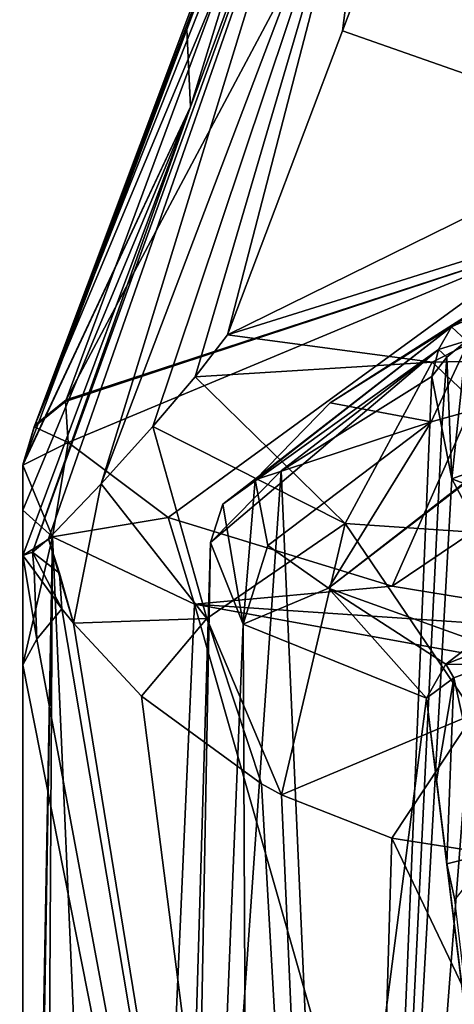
# Model space of a CAD drawing. Header units: millimetres. Extents: x -348 to 175, y 0 to 247.
# Tile 152 of 196: x 128 to 134, y 82 to 97. Entities that reach past the tile are written whole.
import ezdxf

# ---------------------------------------------------------------- set-up
doc = ezdxf.new("R2010")
doc.units = ezdxf.units.MM
doc.header["$LTSCALE"] = 65.185185
for name, color, linetype in [('1023', 7, 'CONTINUOUS'), ('1024', 7, 'CONTINUOUS'), ('1025', 7, 'CONTINUOUS'), ('1026', 7, 'CONTINUOUS'), ('1031', 7, 'CONTINUOUS'), ('1032', 7, 'CONTINUOUS'), ('1038', 7, 'CONTINUOUS'), ('1042', 7, 'CONTINUOUS'), ('1043', 7, 'CONTINUOUS'), ('1044', 7, 'CONTINUOUS'), ('1056', 7, 'CONTINUOUS'), ('1057', 7, 'CONTINUOUS'), ('1058', 7, 'CONTINUOUS'), ('1059', 7, 'CONTINUOUS'), ('1182', 7, 'CONTINUOUS'), ('1183', 7, 'CONTINUOUS'), ('1189', 7, 'CONTINUOUS'), ('1190', 7, 'CONTINUOUS'), ('1191', 7, 'CONTINUOUS'), ('1192', 7, 'CONTINUOUS'), ('1214', 7, 'CONTINUOUS'), ('1216', 7, 'CONTINUOUS'), ('1512', 7, 'CONTINUOUS'), ('1516', 7, 'CONTINUOUS')]:
    doc.layers.add(name, color=color, linetype=linetype)

msp = doc.modelspace()

# ---------------------------------------------------------------- linework, layer by layer
at = {"layer": '1023', "color": 7, "linetype": 'CONTINUOUS', "true_color": 0xe0f2ff}
for points in [[(132.635, 102.304, 70.101), (130.409, 96.393, 36.795), (130.462, 95.282, 37.576), (132.635, 102.304, 70.101)], [(132.668, 101.21, 70.598), (132.635, 102.304, 70.101), (130.462, 95.282, 37.576), (132.668, 101.21, 70.598)], [(130.409, 96.393, 36.795), (128.057, 90.151, 1.586), (130.462, 95.282, 37.576), (130.409, 96.393, 36.795)], [(128.049, 89.479, 1.467), (128.049, 88.828, 1.467), (130.462, 95.282, 37.576), (128.049, 89.479, 1.467)], [(128.049, 90.13, 1.467), (128.049, 89.479, 1.467), (130.462, 95.282, 37.576), (128.049, 90.13, 1.467)], [(128.053, 90.141, 1.527), (128.049, 90.13, 1.467), (130.462, 95.282, 37.576), (128.053, 90.141, 1.527)], [(128.057, 90.151, 1.586), (128.053, 90.141, 1.527), (130.462, 95.282, 37.576), (128.057, 90.151, 1.586)]]:
    msp.add_3dface(points, dxfattribs=at)
at = {"layer": '1024', "color": 7, "linetype": 'CONTINUOUS', "true_color": 0xe0f2ff}
for points in [[(135.541, 93.304, 0.635), (128.673, 91.065, 1.383), (136.686, 106.103, 78.08), (135.541, 93.304, 0.635)], [(128.673, 91.065, 1.383), (130.978, 97.275, 36.513), (136.686, 106.103, 78.08), (128.673, 91.065, 1.383)]]:
    msp.add_3dface(points, dxfattribs=at)
at = {"layer": '1025', "color": 7, "linetype": 'CONTINUOUS', "true_color": 0xe0f2ff}
for points in [[(134.159, 100.357, 70.71), (136.879, 94.891, 27.723), (137.797, 103.409, 78.91), (134.159, 100.357, 70.71)], [(132.654, 96.375, 48.644), (136.879, 94.891, 27.723), (134.153, 100.346, 70.654), (132.654, 96.375, 48.644)], [(134.153, 100.346, 70.654), (136.879, 94.891, 27.723), (134.159, 100.357, 70.71), (134.153, 100.346, 70.654)], [(130.998, 92.001, 24.301), (136.879, 94.891, 27.723), (132.654, 96.375, 48.644), (130.998, 92.001, 24.301)]]:
    msp.add_3dface(points, dxfattribs=at)
at = {"layer": '1026', "color": 7, "linetype": 'CONTINUOUS', "true_color": 0xe0f2ff}
for points in [[(128.049, 89.479, 1.467), (128.049, 90.13, 1.467), (128.477, 89.098, -4.556), (128.049, 89.479, 1.467)], [(128.049, 88.828, 1.467), (128.049, 89.479, 1.467), (128.477, 89.098, -4.556), (128.049, 88.828, 1.467)], [(128.004, 63.6, 0.434), (128.021, 63.6, 0.951), (128.477, 89.098, -4.556), (128.004, 63.6, 0.434)], [(128.329, 64.051, -3.788), (128.004, 63.6, 0.434), (128.477, 89.098, -4.556), (128.329, 64.051, -3.788)], [(128.021, 63.6, 0.951), (128.049, 63.6, 1.467), (128.477, 89.098, -4.556), (128.021, 63.6, 0.951)], [(128.049, 87.258, 1.467), (128.049, 88.828, 1.467), (128.477, 89.098, -4.556), (128.049, 87.258, 1.467)], [(128.049, 63.6, 1.467), (128.049, 87.258, 1.467), (128.477, 89.098, -4.556), (128.049, 63.6, 1.467)], [(129.513, 65.474, -8.018), (128.329, 64.051, -3.788), (128.477, 89.098, -4.556), (129.513, 65.474, -8.018)], [(130.521, 88.127, -10.225), (129.513, 65.474, -8.018), (128.477, 89.098, -4.556), (130.521, 88.127, -10.225)], [(128.252, 87.624, 3.321), (128.049, 88.828, 1.467), (128.049, 87.258, 1.467), (128.252, 87.624, 3.321)], [(128.049, 88.828, 1.467), (128.252, 87.624, 3.321), (128.213, 88.615, 3.053), (128.049, 88.828, 1.467)], [(128.252, 87.624, 3.321), (128.613, 88.064, 5.156), (128.213, 88.615, 3.053), (128.252, 87.624, 3.321)], [(135.816, 69.577, -16.817), (129.513, 65.474, -8.018), (130.521, 88.127, -10.225), (135.816, 69.577, -16.817)], [(138.662, 86.651, -18.853), (135.816, 69.577, -16.817), (130.521, 88.127, -10.225), (138.662, 86.651, -18.853)]]:
    msp.add_3dface(points, dxfattribs=at)
at = {"layer": '1031', "color": 7, "linetype": 'CONTINUOUS', "true_color": 0xe0f2ff}
for points in [[(135.541, 93.304, 0.635), (142.7, 94.665, 0.162), (133.368, 88.389, -13.576), (135.541, 93.304, 0.635)], [(133.368, 88.389, -13.576), (142.7, 94.665, 0.162), (138.058, 87.62, -17.873), (133.368, 88.389, -13.576)], [(128.669, 91.055, 1.323), (135.541, 93.304, 0.635), (128.665, 91.044, 1.261), (128.669, 91.055, 1.323)], [(128.665, 91.044, 1.261), (135.541, 93.304, 0.635), (128.701, 90.456, -2.017), (128.665, 91.044, 1.261)], [(128.673, 91.065, 1.383), (135.541, 93.304, 0.635), (128.669, 91.055, 1.323), (128.673, 91.065, 1.383)], [(128.701, 90.456, -2.017), (135.541, 93.304, 0.635), (130.144, 89.373, -8.07), (128.701, 90.456, -2.017)], [(130.144, 89.373, -8.07), (135.541, 93.304, 0.635), (133.368, 88.389, -13.576), (130.144, 89.373, -8.07)]]:
    msp.add_3dface(points, dxfattribs=at)
at = {"layer": '1032', "color": 7, "linetype": 'CONTINUOUS', "true_color": 0xe0f2ff}
for points in [[(128.613, 88.064, 5.156), (128.252, 87.624, 3.321), (132.734, 63.6, 13.633), (128.613, 88.064, 5.156)], [(128.778, 87.854, 5.798), (128.613, 88.064, 5.156), (132.734, 63.6, 13.633), (128.778, 87.854, 5.798)], [(129.76, 86.806, 8.623), (128.778, 87.854, 5.798), (132.734, 63.6, 13.633), (129.76, 86.806, 8.623)], [(128.252, 87.624, 3.321), (128.049, 87.258, 1.467), (132.734, 63.6, 13.633), (128.252, 87.624, 3.321)], [(128.049, 87.258, 1.467), (128.049, 63.6, 1.467), (132.734, 63.6, 13.633), (128.049, 87.258, 1.467)], [(131.486, 85.545, 11.884), (129.76, 86.806, 8.623), (132.734, 63.6, 13.633), (131.486, 85.545, 11.884)], [(131.776, 85.389, 12.324), (131.486, 85.545, 11.884), (132.734, 63.6, 13.633), (131.776, 85.389, 12.324)], [(133.36, 84.765, 14.392), (131.776, 85.389, 12.324), (132.734, 63.6, 13.633), (133.36, 84.765, 14.392)], [(143.482, 63.6, 21.012), (133.36, 84.765, 14.392), (132.734, 63.6, 13.633), (143.482, 63.6, 21.012)], [(135.193, 84.476, 16.271), (133.36, 84.765, 14.392), (143.482, 63.6, 21.012), (135.193, 84.476, 16.271)]]:
    msp.add_3dface(points, dxfattribs=at)
at = {"layer": '1038', "color": 7, "linetype": 'CONTINUOUS', "true_color": 0xe0f2ff}
for points in [[(132.668, 101.21, 70.598), (130.462, 95.282, 37.576), (128.19, 88.878, 3.13), (132.668, 101.21, 70.598)], [(128.417, 89.07, 5.375), (132.668, 101.21, 70.598), (128.19, 88.878, 3.13), (128.417, 89.07, 5.375)], [(129.176, 89.861, 11.902), (132.668, 101.21, 70.598), (128.417, 89.07, 5.375), (129.176, 89.861, 11.902)], [(133.166, 100.364, 70.717), (132.668, 101.21, 70.598), (129.176, 89.861, 11.902), (133.166, 100.364, 70.717)], [(129.923, 90.685, 17.398), (133.166, 100.364, 70.717), (129.176, 89.861, 11.902), (129.923, 90.685, 17.398)], [(130.532, 91.4, 21.422), (133.166, 100.364, 70.717), (129.923, 90.685, 17.398), (130.532, 91.4, 21.422)], [(130.998, 92.001, 24.301), (133.166, 100.364, 70.717), (130.532, 91.4, 21.422), (130.998, 92.001, 24.301)], [(130.998, 92.001, 24.301), (132.654, 96.375, 48.644), (133.166, 100.364, 70.717), (130.998, 92.001, 24.301)], [(132.654, 96.375, 48.644), (134.153, 100.346, 70.654), (133.166, 100.364, 70.717), (132.654, 96.375, 48.644)], [(130.462, 95.282, 37.576), (128.049, 88.828, 1.467), (128.19, 88.878, 3.13), (130.462, 95.282, 37.576)]]:
    msp.add_3dface(points, dxfattribs=at)
at = {"layer": '1042', "color": 7, "linetype": 'CONTINUOUS', "true_color": 0xe0f2ff}
for points in [[(128.665, 91.044, 1.261), (128.701, 90.456, -2.017), (128.214, 90.681, 1.357), (128.665, 91.044, 1.261)], [(128.701, 90.456, -2.017), (128.049, 90.13, 1.467), (128.214, 90.681, 1.357), (128.701, 90.456, -2.017)], [(128.477, 89.098, -4.556), (128.049, 90.13, 1.467), (128.701, 90.456, -2.017), (128.477, 89.098, -4.556)], [(128.477, 89.098, -4.556), (128.701, 90.456, -2.017), (130.144, 89.373, -8.07), (128.477, 89.098, -4.556)], [(130.521, 88.127, -10.225), (128.477, 89.098, -4.556), (130.144, 89.373, -8.07), (130.521, 88.127, -10.225)], [(130.521, 88.127, -10.225), (130.144, 89.373, -8.07), (133.368, 88.389, -13.576), (130.521, 88.127, -10.225)], [(130.521, 88.127, -10.225), (133.368, 88.389, -13.576), (138.058, 87.62, -17.873), (130.521, 88.127, -10.225)], [(138.662, 86.651, -18.853), (130.521, 88.127, -10.225), (138.058, 87.62, -17.873), (138.662, 86.651, -18.853)]]:
    msp.add_3dface(points, dxfattribs=at)
at = {"layer": '1043', "color": 7, "linetype": 'CONTINUOUS', "true_color": 0xe0f2ff}
for points in [[(128.673, 91.065, 1.383), (128.669, 91.055, 1.323), (128.214, 90.681, 1.357), (128.673, 91.065, 1.383)], [(128.673, 91.065, 1.383), (128.214, 90.681, 1.357), (128.222, 90.703, 1.478), (128.673, 91.065, 1.383)], [(128.669, 91.055, 1.323), (128.665, 91.044, 1.261), (128.214, 90.681, 1.357), (128.669, 91.055, 1.323)], [(128.049, 90.13, 1.467), (128.053, 90.141, 1.527), (128.222, 90.703, 1.478), (128.049, 90.13, 1.467)], [(128.214, 90.681, 1.357), (128.049, 90.13, 1.467), (128.222, 90.703, 1.478), (128.214, 90.681, 1.357)], [(128.053, 90.141, 1.527), (128.057, 90.151, 1.586), (128.222, 90.703, 1.478), (128.053, 90.141, 1.527)]]:
    msp.add_3dface(points, dxfattribs=at)
at = {"layer": '1044', "color": 7, "linetype": 'CONTINUOUS', "true_color": 0xe0f2ff}
for points in [[(133.162, 103.178, 69.911), (130.978, 97.275, 36.513), (128.222, 90.703, 1.478), (133.162, 103.178, 69.911)], [(133.162, 103.178, 69.911), (128.222, 90.703, 1.478), (132.774, 102.815, 70.001), (133.162, 103.178, 69.911)], [(128.222, 90.703, 1.478), (132.635, 102.304, 70.101), (132.774, 102.815, 70.001), (128.222, 90.703, 1.478)], [(132.635, 102.304, 70.101), (128.222, 90.703, 1.478), (130.409, 96.393, 36.795), (132.635, 102.304, 70.101)], [(130.978, 97.275, 36.513), (128.673, 91.065, 1.383), (128.222, 90.703, 1.478), (130.978, 97.275, 36.513)], [(128.057, 90.151, 1.586), (130.409, 96.393, 36.795), (128.222, 90.703, 1.478), (128.057, 90.151, 1.586)]]:
    msp.add_3dface(points, dxfattribs=at)
at = {"layer": '1056', "color": 7, "linetype": 'CONTINUOUS', "true_color": 0xe0f2ff}
for points in [[(136.879, 94.891, 27.723), (130.998, 92.001, 24.301), (140.781, 95.061, 25.805), (136.879, 94.891, 27.723)], [(140.781, 95.061, 25.805), (130.998, 92.001, 24.301), (133.941, 91.607, 21.152), (140.781, 95.061, 25.805)], [(140.781, 95.061, 25.805), (133.941, 91.607, 21.152), (142.847, 91.798, 22.347), (140.781, 95.061, 25.805)], [(142.847, 91.798, 22.347), (133.941, 91.607, 21.152), (136.715, 89.015, 19.065), (142.847, 91.798, 22.347)]]:
    msp.add_3dface(points, dxfattribs=at)
at = {"layer": '1057', "color": 7, "linetype": 'CONTINUOUS', "true_color": 0xe0f2ff}
for points in [[(130.998, 92.001, 24.301), (130.532, 91.4, 21.422), (133.941, 91.607, 21.152), (130.998, 92.001, 24.301)], [(133.941, 91.607, 21.152), (130.532, 91.4, 21.422), (132.69, 89.291, 16.697), (133.941, 91.607, 21.152)], [(136.715, 89.015, 19.065), (133.941, 91.607, 21.152), (132.69, 89.291, 16.697), (136.715, 89.015, 19.065)], [(130.532, 91.4, 21.422), (129.923, 90.685, 17.398), (132.69, 89.291, 16.697), (130.532, 91.4, 21.422)], [(129.923, 90.685, 17.398), (129.176, 89.861, 11.902), (130.698, 87.922, 11.481), (129.923, 90.685, 17.398)], [(132.69, 89.291, 16.697), (129.923, 90.685, 17.398), (130.698, 87.922, 11.481), (132.69, 89.291, 16.697)], [(128.778, 87.854, 5.798), (129.176, 89.861, 11.902), (128.417, 89.07, 5.375), (128.778, 87.854, 5.798)], [(129.176, 89.861, 11.902), (128.778, 87.854, 5.798), (130.698, 87.922, 11.481), (129.176, 89.861, 11.902)], [(131.776, 85.389, 12.324), (132.69, 89.291, 16.697), (130.698, 87.922, 11.481), (131.776, 85.389, 12.324)], [(132.69, 89.291, 16.697), (131.776, 85.389, 12.324), (134.549, 86.554, 16.113), (132.69, 89.291, 16.697)], [(136.715, 89.015, 19.065), (132.69, 89.291, 16.697), (134.549, 86.554, 16.113), (136.715, 89.015, 19.065)], [(128.778, 87.854, 5.798), (128.417, 89.07, 5.375), (128.58, 88.576, 5.28), (128.778, 87.854, 5.798)], [(128.613, 88.064, 5.156), (128.778, 87.854, 5.798), (128.58, 88.576, 5.28), (128.613, 88.064, 5.156)], [(128.778, 87.854, 5.798), (129.76, 86.806, 8.623), (130.698, 87.922, 11.481), (128.778, 87.854, 5.798)], [(129.76, 86.806, 8.623), (131.486, 85.545, 11.884), (130.698, 87.922, 11.481), (129.76, 86.806, 8.623)], [(131.486, 85.545, 11.884), (131.776, 85.389, 12.324), (130.698, 87.922, 11.481), (131.486, 85.545, 11.884)], [(131.776, 85.389, 12.324), (133.36, 84.765, 14.392), (134.549, 86.554, 16.113), (131.776, 85.389, 12.324)], [(133.36, 84.765, 14.392), (135.193, 84.476, 16.271), (134.549, 86.554, 16.113), (133.36, 84.765, 14.392)]]:
    msp.add_3dface(points, dxfattribs=at)
at = {"layer": '1058', "color": 7, "linetype": 'CONTINUOUS', "true_color": 0xe0f2ff}
for points in [[(128.417, 89.07, 5.375), (128.19, 88.878, 3.13), (128.58, 88.576, 5.28), (128.417, 89.07, 5.375)], [(128.049, 88.828, 1.467), (128.213, 88.615, 3.053), (128.19, 88.878, 3.13), (128.049, 88.828, 1.467)], [(128.213, 88.615, 3.053), (128.613, 88.064, 5.156), (128.19, 88.878, 3.13), (128.213, 88.615, 3.053)], [(128.19, 88.878, 3.13), (128.613, 88.064, 5.156), (128.58, 88.576, 5.28), (128.19, 88.878, 3.13)]]:
    msp.add_3dface(points, dxfattribs=at)
at = {"layer": '1059', "color": 7, "linetype": 'CONTINUOUS', "true_color": 0xe0f2ff}
for points in [[(131.769, 90.046, 6.358), (133.937, 91.401, 10.649), (132.86, 65.414, 10.213), (131.769, 90.046, 6.358)], [(133.937, 91.401, 10.649), (134.08, 90.663, 10.896), (132.86, 65.414, 10.213), (133.937, 91.401, 10.649)], [(138.528, 90.548, 15.514), (138.811, 91.379, 15.692), (132.86, 65.414, 10.213), (138.528, 90.548, 15.514)], [(132.86, 65.414, 10.213), (138.811, 91.379, 15.692), (140.143, 65.414, 17.348), (132.86, 65.414, 10.213)], [(134.08, 90.663, 10.896), (134.227, 89.93, 11.14), (132.86, 65.414, 10.213), (134.08, 90.663, 10.896)], [(137.884, 90.019, 15.034), (138.528, 90.548, 15.514), (132.86, 65.414, 10.213), (137.884, 90.019, 15.034)], [(130.75, 89.016, 1.805), (131.769, 90.046, 6.358), (130.052, 65.414, 0.412), (130.75, 89.016, 1.805)], [(130.052, 65.414, 0.412), (131.769, 90.046, 6.358), (132.86, 65.414, 10.213), (130.052, 65.414, 0.412)], [(136.62, 89.514, 13.939), (137.884, 90.019, 15.034), (132.86, 65.414, 10.213), (136.62, 89.514, 13.939)], [(134.227, 89.93, 11.14), (134.688, 89.075, 11.803), (132.86, 65.414, 10.213), (134.227, 89.93, 11.14)], [(135.447, 88.99, 12.731), (136.62, 89.514, 13.939), (132.86, 65.414, 10.213), (135.447, 88.99, 12.731)], [(134.688, 89.075, 11.803), (135.447, 88.99, 12.731), (132.86, 65.414, 10.213), (134.688, 89.075, 11.803)], [(130.32, 65.822, -3.222), (130.75, 89.016, 1.805), (130.052, 65.414, 0.412), (130.32, 65.822, -3.222)], [(131.222, 87.84, -4.732), (130.75, 89.016, 1.805), (130.32, 65.822, -3.222), (131.222, 87.84, -4.732)], [(131.318, 67.116, -6.878), (131.222, 87.84, -4.732), (130.32, 65.822, -3.222), (131.318, 67.116, -6.878)], [(133.859, 86.776, -10.75), (131.222, 87.84, -4.732), (131.318, 67.116, -6.878), (133.859, 86.776, -10.75)], [(135.864, 70.559, -13.89), (133.859, 86.776, -10.75), (131.318, 67.116, -6.878), (135.864, 70.559, -13.89)], [(134.004, 85.59, -11.02), (133.859, 86.776, -10.75), (135.864, 70.559, -13.89), (134.004, 85.59, -11.02)], [(134.154, 84.396, -11.289), (134.004, 85.59, -11.02), (135.864, 70.559, -13.89), (134.154, 84.396, -11.289)], [(134.269, 83.878, -11.471), (134.154, 84.396, -11.289), (135.864, 70.559, -13.89), (134.269, 83.878, -11.471)]]:
    msp.add_3dface(points, dxfattribs=at)
at = {"layer": '1182', "color": 7, "linetype": 'CONTINUOUS', "true_color": 0xe0f2ff}
for points in [[(132.472, 91.026, 6.147), (134.724, 92.458, 10.314), (134.219, 92.116, 10.594), (132.472, 91.026, 6.147)], [(130.93, 89.568, 1.681), (131.397, 89.917, 1.568), (134.219, 92.116, 10.594), (130.93, 89.568, 1.681)], [(134.034, 91.79, 10.658), (130.93, 89.568, 1.681), (134.219, 92.116, 10.594), (134.034, 91.79, 10.658)], [(131.397, 89.917, 1.568), (132.472, 91.026, 6.147), (134.219, 92.116, 10.594), (131.397, 89.917, 1.568)], [(131.769, 90.046, 6.358), (130.75, 89.016, 1.805), (134.034, 91.79, 10.658), (131.769, 90.046, 6.358)], [(130.75, 89.016, 1.805), (130.93, 89.568, 1.681), (134.034, 91.79, 10.658), (130.75, 89.016, 1.805)], [(133.937, 91.401, 10.649), (131.769, 90.046, 6.358), (134.034, 91.79, 10.658), (133.937, 91.401, 10.649)]]:
    msp.add_3dface(points, dxfattribs=at)
at = {"layer": '1183', "color": 7, "linetype": 'CONTINUOUS', "true_color": 0xe0f2ff}
for points in [[(131.222, 87.84, -4.732), (131.397, 89.917, 1.568), (130.93, 89.568, 1.681), (131.222, 87.84, -4.732)], [(131.397, 89.917, 1.568), (131.222, 87.84, -4.732), (131.576, 88.974, -3.399), (131.397, 89.917, 1.568)], [(130.75, 89.016, 1.805), (131.222, 87.84, -4.732), (130.93, 89.568, 1.681), (130.75, 89.016, 1.805)], [(131.576, 88.974, -3.399), (131.222, 87.84, -4.732), (132.451, 88.359, -6.68), (131.576, 88.974, -3.399)], [(131.222, 87.84, -4.732), (133.859, 86.776, -10.75), (132.451, 88.359, -6.68), (131.222, 87.84, -4.732)], [(132.451, 88.359, -6.68), (133.859, 86.776, -10.75), (134.14, 87.267, -10.875), (132.451, 88.359, -6.68)], [(134.573, 87.596, -10.795), (132.451, 88.359, -6.68), (134.14, 87.267, -10.875), (134.573, 87.596, -10.795)]]:
    msp.add_3dface(points, dxfattribs=at)
at = {"layer": '1189', "color": 7, "linetype": 'CONTINUOUS', "true_color": 0xe0f2ff}
for points in [[(135.036, 89.619, 11.883), (134.227, 89.93, 11.14), (134.907, 90.178, 11.515), (135.036, 89.619, 11.883)], [(134.688, 89.075, 11.803), (134.227, 89.93, 11.14), (135.036, 89.619, 11.883), (134.688, 89.075, 11.803)]]:
    msp.add_3dface(points, dxfattribs=at)
at = {"layer": '1190', "color": 7, "linetype": 'CONTINUOUS', "true_color": 0xe0f2ff}
for points in [[(134.439, 91.915, 10.931), (134.227, 89.93, 11.14), (134.152, 91.681, 10.84), (134.439, 91.915, 10.931)], [(134.907, 90.178, 11.515), (134.227, 89.93, 11.14), (134.439, 91.915, 10.931), (134.907, 90.178, 11.515)], [(134.08, 90.663, 10.896), (133.937, 91.401, 10.649), (134.152, 91.681, 10.84), (134.08, 90.663, 10.896)], [(134.227, 89.93, 11.14), (134.08, 90.663, 10.896), (134.152, 91.681, 10.84), (134.227, 89.93, 11.14)]]:
    msp.add_3dface(points, dxfattribs=at)
at = {"layer": '1191', "color": 7, "linetype": 'CONTINUOUS', "true_color": 0xe0f2ff}
for points in [[(134.255, 87.069, -11.055), (134.81, 84.557, -11.678), (134.768, 87.263, -11.101), (134.255, 87.069, -11.055)], [(133.859, 86.776, -10.75), (134.004, 85.59, -11.02), (134.255, 87.069, -11.055), (133.859, 86.776, -10.75)], [(134.004, 85.59, -11.02), (134.154, 84.396, -11.289), (134.255, 87.069, -11.055), (134.004, 85.59, -11.02)], [(134.154, 84.396, -11.289), (134.81, 84.557, -11.678), (134.255, 87.069, -11.055), (134.154, 84.396, -11.289)]]:
    msp.add_3dface(points, dxfattribs=at)
at = {"layer": '1192', "color": 7, "linetype": 'CONTINUOUS', "true_color": 0xe0f2ff}
msp.add_3dface([(134.154, 84.396, -11.289), (134.269, 83.878, -11.471), (134.81, 84.557, -11.678), (134.154, 84.396, -11.289)], dxfattribs=at)
at = {"layer": '1214', "color": 7, "linetype": 'CONTINUOUS', "true_color": 0xe0f2ff}
for points in [[(134.219, 92.116, 10.594), (134.724, 92.458, 10.314), (134.896, 92.423, 10.633), (134.219, 92.116, 10.594)], [(134.439, 91.915, 10.931), (134.219, 92.116, 10.594), (134.896, 92.423, 10.633), (134.439, 91.915, 10.931)], [(134.034, 91.79, 10.658), (134.219, 92.116, 10.594), (134.439, 91.915, 10.931), (134.034, 91.79, 10.658)], [(134.034, 91.79, 10.658), (134.439, 91.915, 10.931), (134.152, 91.681, 10.84), (134.034, 91.79, 10.658)], [(133.937, 91.401, 10.649), (134.034, 91.79, 10.658), (134.152, 91.681, 10.84), (133.937, 91.401, 10.649)]]:
    msp.add_3dface(points, dxfattribs=at)
at = {"layer": '1216', "color": 7, "linetype": 'CONTINUOUS', "true_color": 0xe0f2ff}
for points in [[(134.573, 87.596, -10.795), (134.14, 87.267, -10.875), (134.664, 87.471, -10.998), (134.573, 87.596, -10.795)], [(134.14, 87.267, -10.875), (134.768, 87.263, -11.101), (134.664, 87.471, -10.998), (134.14, 87.267, -10.875)], [(134.14, 87.267, -10.875), (133.859, 86.776, -10.75), (134.255, 87.069, -11.055), (134.14, 87.267, -10.875)], [(134.14, 87.267, -10.875), (134.255, 87.069, -11.055), (134.768, 87.263, -11.101), (134.14, 87.267, -10.875)]]:
    msp.add_3dface(points, dxfattribs=at)
at = {"layer": '1512', "color": 7, "linetype": 'CONTINUOUS', "true_color": 0xebebeb}
for points in [[(134.724, 92.458, 10.314), (132.472, 91.026, 6.147), (133.927, 90.753, 1.292), (134.724, 92.458, 10.314)], [(136.496, 91.465, 1.052), (134.724, 92.458, 10.314), (133.927, 90.753, 1.292), (136.496, 91.465, 1.052)], [(132.472, 91.026, 6.147), (131.397, 89.917, 1.568), (133.927, 90.753, 1.292), (132.472, 91.026, 6.147)]]:
    msp.add_3dface(points, dxfattribs=at)
at = {"layer": '1516', "color": 7, "linetype": 'CONTINUOUS', "true_color": 0xebebeb}
for points in [[(132.451, 88.359, -6.68), (135.5, 90.721, -1.438), (136.496, 91.465, 1.052), (132.451, 88.359, -6.68)], [(132.451, 88.359, -6.68), (136.496, 91.465, 1.052), (133.927, 90.753, 1.292), (132.451, 88.359, -6.68)], [(131.397, 89.917, 1.568), (131.576, 88.974, -3.399), (133.927, 90.753, 1.292), (131.397, 89.917, 1.568)], [(131.576, 88.974, -3.399), (132.451, 88.359, -6.68), (133.927, 90.753, 1.292), (131.576, 88.974, -3.399)], [(132.451, 88.359, -6.68), (134.573, 87.596, -10.795), (135.5, 90.721, -1.438), (132.451, 88.359, -6.68)]]:
    msp.add_3dface(points, dxfattribs=at)

doc.saveas('drawing.dxf')
